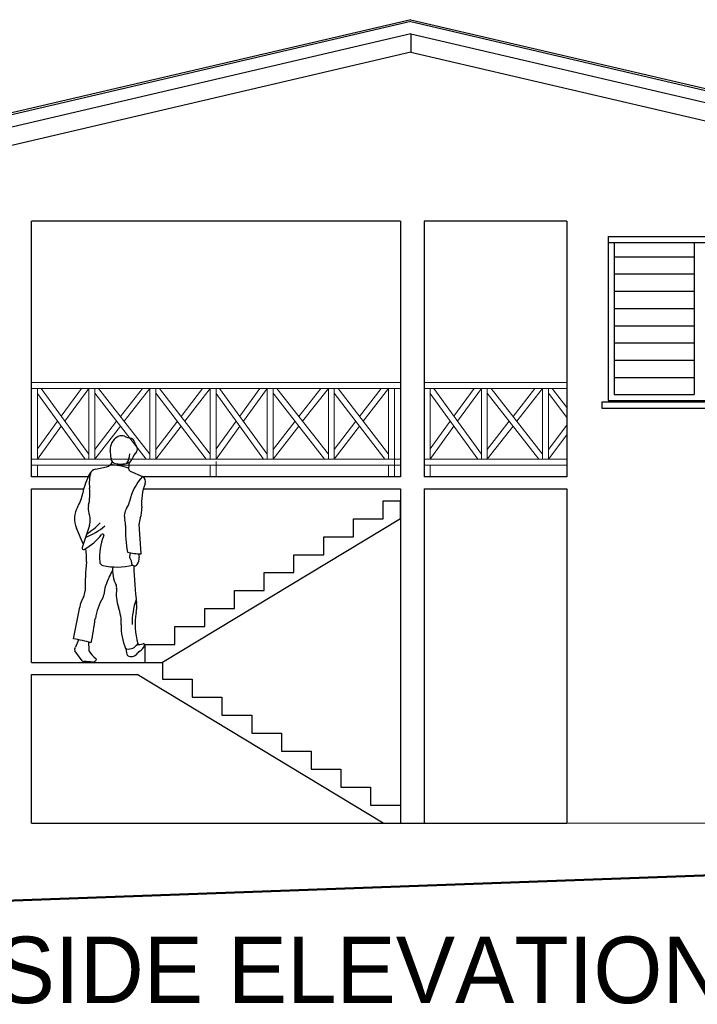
# Model space of a CAD drawing. Header units: metres. Extents: x -375439 to -92892, y 227568 to 490033.
# Tile 9 of 24: x -210990 to -205294, y 234305 to 242581. Entities that reach past the tile are written whole.
import ezdxf

# ---------------------------------------------------------------- set-up
doc = ezdxf.new("R2010")
doc.units = ezdxf.units.M
doc.header["$MEASUREMENT"] = 0
for name, color, linetype in [('.18', 7, 'Continuous'), ('.20', 7, 'Continuous'), ('WINDOW', 7, 'Continuous')]:
    doc.layers.add(name, color=color, linetype=linetype)
doc.layers.add('.50', color=7, linetype='Continuous', lineweight=50)
doc.layers.add('furniture', color=8, linetype='Continuous', lineweight=18)

# ---------------------------------------------------------------- blocks, each defined once
blk = doc.blocks.new('uomo back')
at = {"color": 0}
for p, q in [((0.2926, 1.5937), (0.2879, 1.5448)), ((0.0229, 1.5376), (0.1117, 1.5586)), ((0.3004, 1.5235), (0.3974, 1.4804)), ((-0.0736, 0.9426), (-0.1278, 1.0676)), ((-0.0247, 1.0907), (-0.0832, 0.9134)), ((0.3867, 0.8632), (0.3722, 1.0992)), ((0.3009, 0.8721), (0.2959, 0.8419)), ((0.3673, 0.8642), (0.3715, 0.8377)), ((-0.1521, 0.1854), (-0.1021, 0.4394)), ((-0.1123, 0.1788), (-0.1356, 0.1201)), ((-0.033, 0.1605), (-0.0299, 0.0941)), ((-0.0816, 0.0104), (-0.1404, 0.0905)), ((0.2652, 0.1078), (0.27, 0.0738)), ((0.3608, 0.1483), (0.3488, 0.1334)), ((0.0116, 0.003), (0.0269, 0.0138))]:
    blk.add_line(p, q, dxfattribs=at)
for centre, radius, start, end in [((0.258, 1.6917), 0.1188, 113.2344, 172.903), ((0.2333, 1.7493), 0.0561, 68.6383, 113.2344), ((0.4063, 2.1917), 0.4189, 248.6383, 256.2407), ((0.2975, 1.7475), 0.0384, 11.13169, 76.2407), ((0.4235, 1.7723), 0.0899, 191.1317, 216.2418), ((0.2018, 1.6987), 0.0622, 172.903, 191.7376), ((-0.1663, 1.6222), 0.3138, 0.66478, 11.73764), ((0.1273, 1.6734), 0.1712, 329.3867, 355.6154), ((0.5095, 1.5419), 0.2091, 139.938, 157.6468), ((0.3231, 1.6987), 0.0345, 319.938, 36.2418), ((0.0956, 1.627), 0.0704, 283.256, 334.5444), ((0.1267, 1.0772), 0.4966, 71.02554, 88.30186), ((0.1906, 1.6263), 0.0432, 180.6648, 256.2568), ((0.224, 1.763), 0.1839, 256.2568, 287.5392), ((0.2617, 1.6438), 0.0589, 287.5392, 337.6468), ((0.4833, 1.2356), 0.5721, 152.2152, 168.7633), ((0.2949, 1.4268), 0.3207, 163.7872, 187.0166), ((0.0389, 1.4697), 0.0698, 103.256, 152.2152), ((0.3089, 1.5428), 0.0211, 174.5751, 246.0598), ((0.7028, 1.1957), 0.4167, 136.9705, 168.178), ((0.8018, 1.2716), 0.4111, 158.1701, 185.4665), ((0.3798, 1.4407), 0.0435, 338.1701, 66.05974), ((-0.4227, 1.4156), 0.3516, 330.0578, 348.7633), ((-0.4049, 1.3407), 0.3844, 345.8402, 7.01663), ((0.137, 1.3142), 0.1614, 326.8546, 348.178), ((0.0486, 1.1441), 0.1922, 150.0578, 203.4411), ((0.058, 1.2239), 0.093, 165.8402, 202.2302), ((-0.1593, 1.1351), 0.1417, 341.7326, 22.2302), ((0.3669, 1.164), 0.1133, 146.8546, 196.7471), ((0.2142, 1.2154), 0.1791, 337.8521, 5.46654), ((-0.3363, 1.4867), 0.5475, 301.8431, 316.439), ((0.1397, 1.0956), 0.124, 356.5823, 16.74707), ((0.483, 1.106), 0.111, 157.8521, 183.5164), ((-0.2466, 1.4947), 0.5348, 290.8435, 310.1037), ((0.0799, 1.0121), 0.00963, 339.4195, 142.1534), ((1.0434, 1.0416), 0.7812, 176.5823, 192.2391), ((-0.2974, 1.3052), 0.4681, 299.7251, 322.1534), ((0.5665, 0.8294), 0.5101, 159.4195, 183.4038), ((-0.0714, 0.9095), 0.0124, 161.7326, 299.7251), ((-0.4068, 0.8341), 0.3597, 354.534, 11.40075), ((0.4095, 1.5049), 0.6421, 258.3556, 267.9638), ((2.3689, 0.5685), 2.4287, 174.534, 179.9924), ((0.0894, 0.801), 0.0322, 183.4038, 258.5087), ((0.3216, 0.8375), 0.0261, 170.4592, 224.3283), ((0.2824, 0.7992), 0.0288, 353.2856, 44.32831), ((0.336, 0.7929), 0.0253, 173.2856, 325.7475), ((0.2845, 0.828), 0.0877, 325.7475, 5.02199), ((0.3437, 0.8332), 0.0282, 5.02199, 9.12181), ((0.195, 1.3203), 0.5621, 258.5087, 282.9627), ((-0.9871, 1.2858), 1.2751, 331.5146, 334.1443), ((0.4284, 0.7326), 0.2681, 174.3047, 206.1911), ((4.3189, 0.9058), 3.9924, 181.9686, 186.3209), ((0.4744, 0.4928), 0.3877, 151.5146, 173.6281), ((-0.1624, 0.5689), 0.1026, 330.7516, 359.9924), ((0.1433, 0.5924), 0.0496, 351.5802, 26.19107), ((0.4948, 0.5404), 0.3057, 171.5802, 199.7946), ((0.1615, 0.3874), 0.2687, 150.7516, 168.8509), ((0.4988, 0.2711), 0.4824, 149.8186, 170.8906), ((0.0328, 0.5421), 0.0567, 329.8186, 353.6282), ((0.9395, 0.301), 0.6245, 161.4987, 180), ((-0.1427, 0.3109), 0.3719, 357.7228, 19.79459), ((0.8825, 0.2982), 0.5428, 169.755, 196.031), ((0.1038, 0.4389), 0.2485, 349.755, 6.32092), ((-19.6349, 3.4994), 19.9084, 350.3255, 350.8906), ((0.6699, 0.2786), 0.4413, 177.7228, 202.6493), ((-0.2893, -0.7699), 0.9651, 73.15315, 81.82896), ((-0.1271, 0.1003), 0.0165, 148.5305, 216.3056), ((-0.2039, 0.1473), 0.0735, 328.5305, 338.2916), ((-0.015, 0.0948), 0.0149, 182.697, 212.5784), ((0.1438, 0.1963), 0.2033, 212.5784, 234.9166), ((0.2881, 0.1823), 0.078, 250.8808, 321.1274), ((0.3663, 0.2341), 0.0944, 262.8145, 291.8728), ((0.3848, 0.0617), 0.0269, 116.2042, 150.747), ((0.3371, 0.1584), 0.0809, 296.2042, 342.8074), ((0.4051, 0.1374), 0.00982, 342.8074, 111.8727), ((-0.0687, 0.0199), 0.0161, 216.3056, 269.5881), ((-0.0738, -0.6988), 0.7027, 83.96953, 89.58811), ((0.0018, 0.0169), 0.017, 263.9695, 305.1279), ((0.0213, 0.0219), 0.00984, 305.1279, 54.9166), ((0.3047, 0.0787), 0.035, 188.106, 262.8731), ((0.3079, 0.1047), 0.0612, 262.8731, 330.747)]:
    blk.add_arc(centre, radius, start, end, dxfattribs=at)

msp = doc.modelspace()

# ---------------------------------------------------------------- linework, layer by layer
at = {"layer": '.18'}
for p, q in [((-207703.5, 242581.4), (-213679.1, 241184.6)), ((-207703.5, 242581.4), (-202345, 241328.8)), ((-207703.5, 242566), (-213675.6, 241170)), ((-207703.5, 242566), (-202345, 241313.4)), ((-207703.5, 242463.3), (-213512.4, 241105.5)), ((-207703.5, 242463.3), (-202542.7, 241256.9)), ((-207703.5, 242463.3), (-207703.5, 242309.3)), ((-207703.5, 242309.3), (-213590, 240933.3)), ((-207703.5, 242309.3), (-202440, 241078.9)), ((-210890, 238737.7), (-210890, 240889.3)), ((-207790, 240889.3), (-210890, 240889.3)), ((-207790, 240889.3), (-207790, 238737.7)), ((-207590, 240889.3), (-207590, 238737.7)), ((-206390, 240889.3), (-207590, 240889.3)), ((-206390, 240889.3), (-206390, 238737.7)), ((-206044.5, 240758.6), (-204544.5, 240758.6)), ((-206044.5, 240708.6), (-204544.5, 240708.6)), ((-210401, 238737.7), (-210890, 238737.7)), ((-207790, 238737.7), (-209961.9, 238737.7)), ((-206390, 238737.7), (-207590, 238737.7)), ((-210890, 238637.7), (-210451.6, 238637.7)), ((-210890, 237177.7), (-210890, 238637.7)), ((-209950.4, 238637.7), (-207790, 238637.7)), ((-207790, 238637.7), (-207790, 235827.7)), ((-207590, 238637.7), (-207590, 235827.7)), ((-207590, 238637.7), (-206390, 238637.7)), ((-206390, 238637.7), (-206390, 235827.7)), ((-207935, 238538.1), (-207790, 238538.1)), ((-207935, 238387), (-207935, 238538.1)), ((-207790, 238387), (-207790, 238538.1)), ((-207790, 238387), (-209790, 237177.7)), ((-208185, 238387), (-207935, 238387)), ((-208185, 238235.8), (-208185, 238387)), ((-208435, 238235.8), (-208185, 238235.8)), ((-208435, 238084.6), (-208435, 238235.8)), ((-208685, 238084.6), (-208435, 238084.6)), ((-208685, 237933.5), (-208685, 238084.6)), ((-208935, 237933.5), (-208685, 237933.5)), ((-208935, 237782.3), (-208935, 237933.5)), ((-209185, 237782.3), (-208935, 237782.3)), ((-209185, 237631.1), (-209185, 237782.3)), ((-209435, 237631.1), (-209185, 237631.1)), ((-209435, 237480), (-209435, 237631.1)), ((-209685, 237480), (-209435, 237480)), ((-209685, 237328.8), (-209685, 237480)), ((-209935, 237328.8), (-209685, 237328.8)), ((-209935, 237177.7), (-209935, 237328.8)), ((-210890, 237177.7), (-209790, 237177.7)), ((-210040, 237177.7), (-209790, 237177.7)), ((-209790, 237177.7), (-209790, 237037)), ((-210890, 236917.7), (-210890, 237077.7)), ((-210890, 235827.7), (-210890, 237077.7)), ((-210890, 237077.7), (-210002.3, 237077.7)), ((-207935, 235827.7), (-210002.3, 237077.7)), ((-209790, 237037), (-209540, 237037)), ((-209540, 237037), (-209540, 236885.8)), ((-209540, 236885.8), (-209290, 236885.8)), ((-209290, 236885.8), (-209290, 236734.6)), ((-209290, 236734.6), (-209040, 236734.6)), ((-209040, 236734.6), (-209040, 236583.5)), ((-209040, 236583.5), (-208790, 236583.5)), ((-208790, 236583.5), (-208790, 236432.3)), ((-208790, 236432.3), (-208540, 236432.3)), ((-208540, 236432.3), (-208540, 236281.1)), ((-208540, 236281.1), (-208290, 236281.1)), ((-208290, 236281.1), (-208290, 236130)), ((-208290, 236130), (-208040, 236130)), ((-208040, 236130), (-208040, 235978.8)), ((-208040, 235978.8), (-207790, 235978.8)), ((-210890, 235827.7), (-206390, 235827.7))]:
    msp.add_line(p, q, dxfattribs=at)
at = {"layer": '.50'}
msp.add_line((-203362.2, 235455.3), (-215371.9, 235021.6), dxfattribs=at)
at = {"layer": 'furniture'}
for p, q in [((-209340, 239532.6), (-210890, 239532.6)), ((-207790, 239532.6), (-209390, 239532.6)), ((-206390, 239532.6), (-207590, 239532.6)), ((-209340, 239482.6), (-210890, 239482.6)), ((-210840, 238887.7), (-210840, 239482.6)), ((-210840, 239440), (-210440.5, 238887.7)), ((-210809.2, 239482.6), (-210409.6, 238930.3)), ((-210471.3, 239482.6), (-210640.3, 239249.1)), ((-210409.6, 239482.6), (-210609.4, 239206.5)), ((-210409.6, 238887.7), (-210409.6, 239482.6)), ((-210359.6, 238887.7), (-210359.6, 239482.6)), ((-210359.6, 239442), (-209927.3, 238887.7)), ((-210327.9, 239482.6), (-209895.6, 238928.3)), ((-209959, 239482.6), (-210143.5, 239246.1)), ((-209895.6, 239482.6), (-210111.8, 239205.5)), ((-209895.6, 238887.7), (-209895.6, 239482.6)), ((-209845.6, 238887.7), (-209845.6, 239482.6)), ((-209845.6, 239441.5), (-209421.5, 238887.7)), ((-209814.1, 239482.6), (-209390, 238928.8)), ((-209453, 239482.6), (-209633.6, 239246.8)), ((-209390, 239482.6), (-209602.1, 239205.7)), ((-209390, 238887.7), (-209390, 239482.6)), ((-207790, 239482.6), (-209390, 239482.6)), ((-209340, 238887.7), (-209340, 239482.6)), ((-209340, 239440), (-208940.5, 238887.7)), ((-209309.2, 239482.6), (-208909.6, 238930.3)), ((-208971.3, 239482.6), (-209140.3, 239249.1)), ((-208909.6, 239482.6), (-209109.4, 239206.5)), ((-208909.6, 238887.7), (-208909.6, 239482.6)), ((-208859.6, 238887.7), (-208859.6, 239482.6)), ((-208859.6, 239442), (-208427.3, 238887.7)), ((-208827.9, 239482.6), (-208395.6, 238928.3)), ((-208459, 239482.6), (-208643.5, 239246.1)), ((-208395.6, 239482.6), (-208611.8, 239205.5)), ((-208395.6, 238887.7), (-208395.6, 239482.6)), ((-208345.6, 238887.7), (-208345.6, 239482.6)), ((-208345.6, 239441.5), (-207921.5, 238887.7)), ((-208314.1, 239482.6), (-207890, 238928.8)), ((-207953, 239482.6), (-208133.6, 239246.8)), ((-207890, 239482.6), (-208102.1, 239205.7)), ((-207890, 238887.7), (-207890, 239482.6)), ((-207840, 238737.7), (-207840, 239482.6)), ((-206390, 239482.6), (-207590, 239482.6)), ((-207540, 238887.7), (-207540, 239482.6)), ((-207540, 239440), (-207140.5, 238887.7)), ((-207509.2, 239482.6), (-207109.6, 238930.3)), ((-207171.3, 239482.6), (-207340.3, 239249.1)), ((-207109.6, 239482.6), (-207309.4, 239206.5)), ((-207109.6, 238887.7), (-207109.6, 239482.6)), ((-207059.6, 238887.7), (-207059.6, 239482.6)), ((-207059.6, 239442), (-206627.3, 238887.7)), ((-207027.9, 239482.6), (-206595.6, 238928.3)), ((-206659, 239482.6), (-206843.5, 239246.1)), ((-206595.6, 239482.6), (-206811.8, 239205.5)), ((-206595.6, 238887.7), (-206595.6, 239482.6)), ((-206545.6, 238887.7), (-206545.6, 239482.6)), ((-206545.6, 239441.5), (-206390, 239238.3)), ((-206514.1, 239482.6), (-206390, 239320.6)), ((-210671.1, 239206.5), (-210840, 238973)), ((-210175.2, 239205.5), (-210359.6, 238969)), ((-209665, 239205.7), (-209845.6, 238969.9)), ((-209171.1, 239206.5), (-209340, 238973)), ((-208675.2, 239205.5), (-208859.6, 238969)), ((-208165, 239205.7), (-208345.6, 238969.9)), ((-207371.1, 239206.5), (-207540, 238973)), ((-206875.2, 239205.5), (-207059.6, 238969)), ((-210640.3, 239163.8), (-210840, 238887.7)), ((-210143.5, 239164.8), (-210359.6, 238887.7)), ((-209633.6, 239164.6), (-209845.6, 238887.7)), ((-209140.3, 239163.8), (-209340, 238887.7)), ((-208643.5, 239164.8), (-208859.6, 238887.7)), ((-208133.6, 239164.6), (-208345.6, 238887.7)), ((-207340.3, 239163.8), (-207540, 238887.7)), ((-206843.5, 239164.8), (-207059.6, 238887.7)), ((-206390, 239173.1), (-206545.6, 238969.9)), ((-206390, 239090.8), (-206545.6, 238887.7)), ((-209340, 238887.7), (-210890, 238887.7)), ((-207790, 238887.7), (-209390, 238887.7)), ((-209340, 238867.7), (-209340, 238737.7)), ((-209340, 238737.7), (-209340, 238867.7)), ((-207840, 238867.7), (-207840, 238737.7)), ((-206390, 238887.7), (-207590, 238887.7)), ((-209340, 238837.7), (-210890, 238837.7)), ((-210840, 238737.7), (-210840, 238837.7)), ((-209390, 238737.7), (-209390, 238837.7)), ((-207790, 238837.7), (-209390, 238837.7)), ((-209340, 238737.7), (-209340, 238837.7)), ((-207890, 238737.7), (-207890, 238837.7)), ((-206390, 238837.7), (-207590, 238837.7)), ((-207540, 238737.7), (-207540, 238837.7)), ((-206390, 235827.7), (-203190, 235827.7))]:
    msp.add_line(p, q, dxfattribs=at)
at = {"layer": 'WINDOW'}
for p, q in [((-206044.5, 240758.6), (-206044.5, 239381.5)), ((-205994.5, 240708.6), (-205994.5, 239431.5)), ((-205319.5, 240708.6), (-205319.5, 239431.5)), ((-205319.5, 240586.5), (-205994.5, 240586.5)), ((-205319.5, 240441.5), (-205994.5, 240441.5)), ((-205319.5, 240296.5), (-205994.5, 240296.5)), ((-205319.5, 240151.5), (-205994.5, 240151.5)), ((-205319.5, 240006.5), (-205994.5, 240006.5)), ((-205319.5, 239861.5), (-205994.5, 239861.5)), ((-205319.5, 239716.5), (-205994.5, 239716.5)), ((-205319.5, 239571.5), (-205994.5, 239571.5)), ((-205994.5, 239431.5), (-205319.5, 239431.5)), ((-204495.3, 239367.4), (-206095.9, 239367.4)), ((-206095.9, 239367.4), (-206095.9, 239315.4)), ((-206044.5, 239381.5), (-204544.5, 239381.5)), ((-206095.9, 239315.4), (-204495.3, 239315.4))]:
    msp.add_line(p, q, dxfattribs=at)

# ---------------------------------------------------------------- block references
at = {"xscale": 1054, "yscale": 1054, "zscale": 1054}
msp.add_blockref('uomo back', (-210377.9, 237181.6), dxfattribs=at)

# ---------------------------------------------------------------- texts
at = {"layer": '.20'}
msp.add_text('SIDE ELEVATION', height=558.665, dxfattribs=at).set_placement((-211192.3, 234315.1))

doc.saveas('drawing.dxf')
